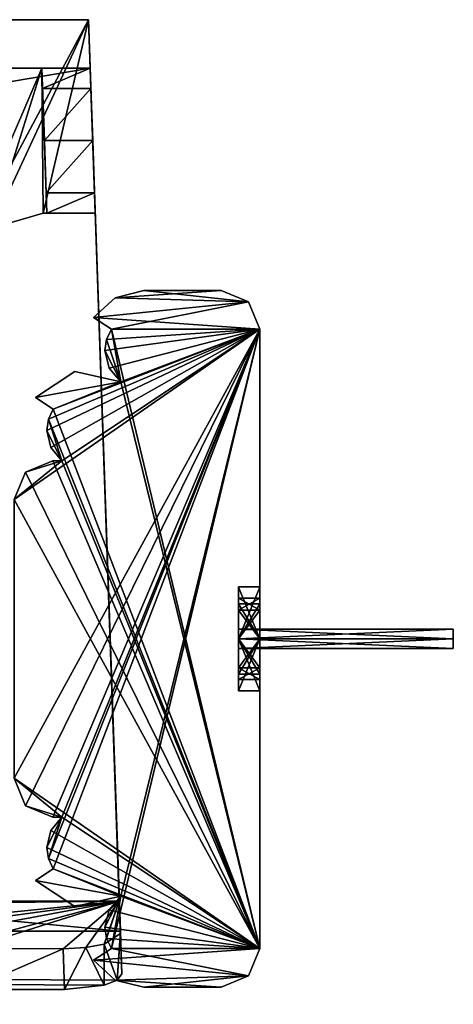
# Model space of a CAD drawing. Header units: millimetres. Extents: x -269 to 269, y -16 to 416.
# Tile 171 of 171: x 247 to 269, y 363 to 414. Entities that reach past the tile are written whole.
import ezdxf

# ---------------------------------------------------------------- set-up
doc = ezdxf.new("R2010")
doc.units = ezdxf.units.MM
doc.header["$LTSCALE"] = 65.185185
for name, color, linetype in [('1478', 7, 'CONTINUOUS'), ('1479', 7, 'CONTINUOUS'), ('1480', 7, 'CONTINUOUS'), ('1481', 7, 'CONTINUOUS'), ('1482', 7, 'CONTINUOUS'), ('1483', 7, 'CONTINUOUS'), ('1484', 7, 'CONTINUOUS'), ('1485', 7, 'CONTINUOUS'), ('1507', 7, 'CONTINUOUS'), ('1508', 7, 'CONTINUOUS'), ('1509', 7, 'CONTINUOUS'), ('1510', 7, 'CONTINUOUS'), ('1511', 7, 'CONTINUOUS'), ('1512', 7, 'CONTINUOUS'), ('1513', 7, 'CONTINUOUS'), ('1514', 7, 'CONTINUOUS'), ('1515', 7, 'CONTINUOUS'), ('1516', 7, 'CONTINUOUS'), ('1517', 7, 'CONTINUOUS'), ('1518', 7, 'CONTINUOUS'), ('1519', 7, 'CONTINUOUS'), ('1520', 7, 'CONTINUOUS'), ('1521', 7, 'CONTINUOUS'), ('1522', 7, 'CONTINUOUS'), ('1523', 7, 'CONTINUOUS'), ('1524', 7, 'CONTINUOUS'), ('1525', 7, 'CONTINUOUS'), ('1526', 7, 'CONTINUOUS'), ('1527', 7, 'CONTINUOUS'), ('1528', 7, 'CONTINUOUS'), ('1529', 7, 'CONTINUOUS'), ('1530', 7, 'CONTINUOUS'), ('1531', 7, 'CONTINUOUS'), ('1532', 7, 'CONTINUOUS'), ('1533', 7, 'CONTINUOUS'), ('1534', 7, 'CONTINUOUS'), ('1535', 7, 'CONTINUOUS'), ('1536', 7, 'CONTINUOUS'), ('1537', 7, 'CONTINUOUS'), ('1538', 7, 'CONTINUOUS'), ('1539', 7, 'CONTINUOUS'), ('1540', 7, 'CONTINUOUS'), ('1541', 7, 'CONTINUOUS'), ('808', 7, 'CONTINUOUS'), ('809', 7, 'CONTINUOUS'), ('810', 7, 'CONTINUOUS'), ('865', 7, 'CONTINUOUS'), ('867', 7, 'CONTINUOUS'), ('898', 7, 'CONTINUOUS'), ('900', 7, 'CONTINUOUS'), ('901', 7, 'CONTINUOUS'), ('970', 7, 'CONTINUOUS'), ('971', 7, 'CONTINUOUS'), ('972', 7, 'CONTINUOUS'), ('973', 7, 'CONTINUOUS'), ('974', 7, 'CONTINUOUS'), ('975', 7, 'CONTINUOUS'), ('976', 7, 'CONTINUOUS'), ('977', 7, 'CONTINUOUS')]:
    doc.layers.add(name, color=color, linetype=linetype)

msp = doc.modelspace()

# ---------------------------------------------------------------- linework, layer by layer
at = {"layer": '1478', "linetype": 'Continuous'}
for points in [[(253, 400, -17), (251.53, 399.629, -17), (257, 400, -17), (253, 400, -17)], [(257, 400, -17), (251.53, 399.629, -17), (258.414, 399.414, -17), (257, 400, -17)], [(251.53, 399.629, -17), (250.411, 398.605, -17), (258.414, 399.414, -17), (251.53, 399.629, -17)], [(250.411, 398.605, -17), (251.33, 398, -17), (258.414, 399.414, -17), (250.411, 398.605, -17)], [(258.414, 399.414, -17), (251.33, 398, -17), (259, 398, -17), (258.414, 399.414, -17)], [(246.3, 374.8, -17), (246.886, 373.386, -17), (259, 398, -17), (246.3, 374.8, -17)], [(246.3, 389.2, -17), (246.3, 374.8, -17), (259, 398, -17), (246.3, 389.2, -17)], [(248.768, 391.2, -17), (246.3, 389.2, -17), (259, 398, -17), (248.768, 391.2, -17)], [(246.886, 373.386, -17), (248.3, 372.8, -17), (259, 398, -17), (246.886, 373.386, -17)], [(248, 392.776, -17), (248.202, 391.901, -17), (259, 398, -17), (248, 392.776, -17)], [(248.084, 393.35, -17), (248, 392.776, -17), (259, 398, -17), (248.084, 393.35, -17)], [(248.084, 370.652, -17), (248.329, 370.124, -17), (259, 398, -17), (248.084, 370.652, -17)], [(248.768, 372.8, -17), (248.084, 370.652, -17), (259, 398, -17), (248.768, 372.8, -17)], [(248.33, 393.876, -17), (248.084, 393.35, -17), (259, 398, -17), (248.33, 393.876, -17)], [(248.202, 391.901, -17), (248.768, 391.2, -17), (259, 398, -17), (248.202, 391.901, -17)], [(248.3, 372.8, -17), (248.768, 372.8, -17), (259, 398, -17), (248.3, 372.8, -17)], [(248.329, 370.124, -17), (251.824, 368.717, -17), (259, 398, -17), (248.329, 370.124, -17)], [(251.824, 395.283, -17), (248.33, 393.876, -17), (259, 398, -17), (251.824, 395.283, -17)], [(251, 396.9, -17), (251.218, 395.993, -17), (259, 398, -17), (251, 396.9, -17)], [(251.084, 397.474, -17), (251, 396.9, -17), (259, 398, -17), (251.084, 397.474, -17)], [(251.33, 398, -17), (251.084, 397.474, -17), (259, 398, -17), (251.33, 398, -17)], [(251.218, 395.993, -17), (251.824, 395.283, -17), (259, 398, -17), (251.218, 395.993, -17)], [(251.824, 368.717, -17), (251.33, 366, -17), (259, 398, -17), (251.824, 368.717, -17)], [(259, 398, -17), (251.33, 366, -17), (259, 366, -17), (259, 398, -17)], [(249.446, 395.826, -17), (247.411, 394.481, -17), (251.824, 395.283, -17), (249.446, 395.826, -17)], [(247.411, 394.481, -17), (248.33, 393.876, -17), (251.824, 395.283, -17), (247.411, 394.481, -17)], [(246.886, 390.614, -17), (246.3, 389.2, -17), (248.768, 391.2, -17), (246.886, 390.614, -17)], [(248.3, 391.2, -17), (246.886, 390.614, -17), (248.768, 391.2, -17), (248.3, 391.2, -17)], [(248, 371.224, -17), (248.084, 370.652, -17), (248.768, 372.8, -17), (248, 371.224, -17)], [(248.202, 372.101, -17), (248, 371.224, -17), (248.768, 372.8, -17), (248.202, 372.101, -17)], [(247.411, 369.519, -17), (251.824, 368.717, -17), (248.329, 370.124, -17), (247.411, 369.519, -17)], [(249.446, 368.174, -17), (251.824, 368.717, -17), (247.411, 369.519, -17), (249.446, 368.174, -17)], [(251, 367.1, -17), (251.084, 366.526, -17), (251.824, 368.717, -17), (251, 367.1, -17)], [(251.218, 368.007, -17), (251, 367.1, -17), (251.824, 368.717, -17), (251.218, 368.007, -17)], [(251.084, 366.526, -17), (251.33, 366, -17), (251.824, 368.717, -17), (251.084, 366.526, -17)], [(251.33, 366, -17), (250.411, 365.395, -17), (259, 366, -17), (251.33, 366, -17)], [(259, 366, -17), (250.411, 365.395, -17), (258.414, 364.586, -17), (259, 366, -17)], [(258.414, 364.586, -17), (250.411, 365.395, -17), (251.53, 364.371, -17), (258.414, 364.586, -17)], [(253, 364, -17), (258.414, 364.586, -17), (251.53, 364.371, -17), (253, 364, -17)], [(257, 364, -17), (258.414, 364.586, -17), (253, 364, -17), (257, 364, -17)]]:
    msp.add_3dface(points, dxfattribs=at)
at = {"layer": '1479', "linetype": 'Continuous'}
for points in [[(250.411, 365.395, -17), (251.33, 366, -17), (251.33, 366, -317), (250.411, 365.395, -17)], [(250.411, 365.395, -317), (250.411, 365.395, -17), (251.33, 366, -317), (250.411, 365.395, -317)]]:
    msp.add_3dface(points, dxfattribs=at)
at = {"layer": '1480', "linetype": 'Continuous'}
for points in [[(251.218, 368.007, -17), (251.824, 368.717, -17), (251.218, 368.007, -317), (251.218, 368.007, -17)], [(251.218, 368.007, -317), (251.824, 368.717, -17), (251.824, 368.717, -317), (251.218, 368.007, -317)], [(251, 367.1, -17), (251.218, 368.007, -17), (251, 367.1, -317), (251, 367.1, -17)], [(251, 367.1, -317), (251.218, 368.007, -17), (251.218, 368.007, -317), (251, 367.1, -317)], [(251.084, 366.526, -17), (251, 367.1, -17), (251.084, 366.526, -317), (251.084, 366.526, -17)], [(251.084, 366.526, -317), (251, 367.1, -17), (251, 367.1, -317), (251.084, 366.526, -317)], [(251.33, 366, -17), (251.084, 366.526, -17), (251.33, 366, -317), (251.33, 366, -17)], [(251.33, 366, -317), (251.084, 366.526, -17), (251.084, 366.526, -317), (251.33, 366, -317)]]:
    msp.add_3dface(points, dxfattribs=at)
at = {"layer": '1481', "linetype": 'Continuous'}
for points in [[(249.446, 368.174, -17), (247.411, 369.519, -17), (249.446, 368.174, -317), (249.446, 368.174, -17)], [(247.411, 369.519, -17), (247.411, 369.519, -317), (249.446, 368.174, -317), (247.411, 369.519, -17)], [(251.824, 368.717, -17), (249.446, 368.174, -17), (251.824, 368.717, -317), (251.824, 368.717, -17)], [(251.824, 368.717, -317), (249.446, 368.174, -17), (249.446, 368.174, -317), (251.824, 368.717, -317)]]:
    msp.add_3dface(points, dxfattribs=at)
at = {"layer": '1482', "linetype": 'Continuous'}
for points in [[(247.411, 369.519, -17), (248.329, 370.124, -17), (248.33, 370.124, -317), (247.411, 369.519, -17)], [(247.411, 369.519, -317), (247.411, 369.519, -17), (248.33, 370.124, -317), (247.411, 369.519, -317)]]:
    msp.add_3dface(points, dxfattribs=at)
at = {"layer": '1483', "linetype": 'Continuous'}
for points in [[(248.202, 372.101, -17), (248.768, 372.8, -17), (248.202, 372.101, -317), (248.202, 372.101, -17)], [(248.768, 372.8, -17), (248.768, 372.8, -317), (248.202, 372.101, -317), (248.768, 372.8, -17)], [(248, 371.224, -17), (248.202, 372.101, -17), (248, 371.224, -317), (248, 371.224, -17)], [(248, 371.224, -317), (248.202, 372.101, -17), (248.202, 372.101, -317), (248, 371.224, -317)], [(248.084, 370.652, -17), (248, 371.224, -17), (248.084, 370.652, -317), (248.084, 370.652, -17)], [(248.084, 370.652, -317), (248, 371.224, -17), (248, 371.224, -317), (248.084, 370.652, -317)], [(248.329, 370.124, -17), (248.084, 370.652, -17), (248.33, 370.124, -317), (248.329, 370.124, -17)], [(248.33, 370.124, -317), (248.084, 370.652, -17), (248.084, 370.652, -317), (248.33, 370.124, -317)]]:
    msp.add_3dface(points, dxfattribs=at)
at = {"layer": '1484', "linetype": 'Continuous'}
for points in [[(248.768, 372.8, -17), (248.3, 372.8, -17), (248.3, 372.8, -317), (248.768, 372.8, -17)], [(248.768, 372.8, -317), (248.768, 372.8, -17), (248.3, 372.8, -317), (248.768, 372.8, -317)]]:
    msp.add_3dface(points, dxfattribs=at)
at = {"layer": '1485', "linetype": 'Continuous'}
for points in [[(246.886, 373.386, -17), (246.3, 374.8, -17), (246.886, 373.386, -317), (246.886, 373.386, -17)], [(246.3, 374.8, -17), (246.3, 374.8, -317), (246.886, 373.386, -317), (246.3, 374.8, -17)], [(248.3, 372.8, -17), (246.886, 373.386, -17), (248.3, 372.8, -317), (248.3, 372.8, -17)], [(248.3, 372.8, -317), (246.886, 373.386, -17), (246.886, 373.386, -317), (248.3, 372.8, -317)]]:
    msp.add_3dface(points, dxfattribs=at)
at = {"layer": '1507', "linetype": 'Continuous'}
for points in [[(253, 400, -317), (258.414, 399.414, -317), (251.53, 399.629, -317), (253, 400, -317)], [(257, 400, -317), (258.414, 399.414, -317), (253, 400, -317), (257, 400, -317)], [(251.53, 399.629, -317), (258.414, 399.414, -317), (250.411, 398.605, -317), (251.53, 399.629, -317)], [(258.414, 399.414, -317), (259, 398, -317), (250.411, 398.605, -317), (258.414, 399.414, -317)], [(250.411, 398.605, -317), (259, 398, -317), (251.33, 398, -317), (250.411, 398.605, -317)], [(251.084, 397.474, -317), (251.33, 398, -317), (251.824, 395.283, -317), (251.084, 397.474, -317)], [(259, 398, -317), (259, 366, -317), (251.33, 398, -317), (259, 398, -317)], [(251.33, 398, -317), (259, 366, -317), (251.824, 395.283, -317), (251.33, 398, -317)], [(251, 396.9, -317), (251.084, 397.474, -317), (251.824, 395.283, -317), (251, 396.9, -317)], [(251.218, 395.993, -317), (251, 396.9, -317), (251.824, 395.283, -317), (251.218, 395.993, -317)], [(249.446, 395.826, -317), (251.824, 395.283, -317), (247.411, 394.481, -317), (249.446, 395.826, -317)], [(247.411, 394.481, -317), (251.824, 395.283, -317), (248.33, 393.876, -317), (247.411, 394.481, -317)], [(251.824, 395.283, -317), (259, 366, -317), (248.33, 393.876, -317), (251.824, 395.283, -317)], [(248.33, 393.876, -317), (259, 366, -317), (248.084, 393.35, -317), (248.33, 393.876, -317)], [(248, 392.776, -317), (248.084, 393.35, -317), (248.768, 391.2, -317), (248, 392.776, -317)], [(248.084, 393.35, -317), (259, 366, -317), (248.768, 391.2, -317), (248.084, 393.35, -317)], [(248.202, 391.901, -317), (248, 392.776, -317), (248.768, 391.2, -317), (248.202, 391.901, -317)], [(248.3, 391.2, -317), (259, 366, -317), (246.886, 390.614, -317), (248.3, 391.2, -317)], [(248.768, 391.2, -317), (259, 366, -317), (248.3, 391.2, -317), (248.768, 391.2, -317)], [(259, 366, -317), (246.3, 389.2, -317), (246.886, 390.614, -317), (259, 366, -317)], [(246.3, 374.8, -317), (246.3, 389.2, -317), (259, 366, -317), (246.3, 374.8, -317)], [(246.3, 374.8, -317), (248.768, 372.8, -317), (246.886, 373.386, -317), (246.3, 374.8, -317)], [(248.768, 372.8, -317), (246.3, 374.8, -317), (259, 366, -317), (248.768, 372.8, -317)], [(248.768, 372.8, -317), (248.3, 372.8, -317), (246.886, 373.386, -317), (248.768, 372.8, -317)], [(248.202, 372.101, -317), (248.768, 372.8, -317), (259, 366, -317), (248.202, 372.101, -317)], [(248, 371.224, -317), (248.202, 372.101, -317), (259, 366, -317), (248, 371.224, -317)], [(248.084, 370.652, -317), (248, 371.224, -317), (259, 366, -317), (248.084, 370.652, -317)], [(248.33, 370.124, -317), (248.084, 370.652, -317), (259, 366, -317), (248.33, 370.124, -317)], [(251.824, 368.717, -317), (247.411, 369.519, -317), (248.33, 370.124, -317), (251.824, 368.717, -317)], [(251.824, 368.717, -317), (248.33, 370.124, -317), (259, 366, -317), (251.824, 368.717, -317)], [(247.411, 369.519, -317), (251.824, 368.717, -317), (249.446, 368.174, -317), (247.411, 369.519, -317)], [(251.218, 368.007, -317), (251.824, 368.717, -317), (259, 366, -317), (251.218, 368.007, -317)], [(251, 367.1, -317), (251.218, 368.007, -317), (259, 366, -317), (251, 367.1, -317)], [(251.084, 366.526, -317), (251, 367.1, -317), (259, 366, -317), (251.084, 366.526, -317)], [(251.33, 366, -317), (251.084, 366.526, -317), (259, 366, -317), (251.33, 366, -317)], [(250.411, 365.395, -317), (251.33, 366, -317), (258.414, 364.586, -317), (250.411, 365.395, -317)], [(251.33, 366, -317), (259, 366, -317), (258.414, 364.586, -317), (251.33, 366, -317)], [(251.53, 364.371, -317), (250.411, 365.395, -317), (258.414, 364.586, -317), (251.53, 364.371, -317)], [(257, 364, -317), (251.53, 364.371, -317), (258.414, 364.586, -317), (257, 364, -317)], [(253, 364, -317), (251.53, 364.371, -317), (257, 364, -317), (253, 364, -317)]]:
    msp.add_3dface(points, dxfattribs=at)
at = {"layer": '1508', "linetype": 'Continuous'}
for points in [[(259, 398, -17), (259, 366, -17), (259, 380.18, -40.953), (259, 398, -17)], [(259, 398, -317), (259, 398, -17), (259, 384.1, -254), (259, 398, -317)], [(259, 398, -17), (259, 382, -221.9), (259, 384.686, -223.452), (259, 398, -17)], [(259, 382, -221.9), (259, 398, -17), (259, 384.685, -70.55), (259, 382, -221.9)], [(259, 384.685, -226.55), (259, 398, -17), (259, 384.686, -223.452), (259, 384.685, -226.55)], [(259, 398, -17), (259, 384.685, -226.55), (259, 383.485, -248.515), (259, 398, -17)], [(259, 382, -39.9), (259, 398, -17), (259, 380.18, -40.953), (259, 382, -39.9)], [(259, 398, -17), (259, 382, -39.9), (259, 383.818, -40.949), (259, 398, -17)], [(259, 383.82, -43.047), (259, 398, -17), (259, 383.818, -40.949), (259, 383.82, -43.047)], [(259, 398, -17), (259, 383.82, -43.047), (259, 382, -65.9), (259, 398, -17)], [(259, 398, -17), (259, 382, -65.9), (259, 384.686, -67.452), (259, 398, -17)], [(259, 384.685, -70.55), (259, 398, -17), (259, 384.686, -67.452), (259, 384.685, -70.55)], [(259, 384.1, -254), (259, 398, -17), (259, 384.1, -250), (259, 384.1, -254)], [(259, 384.1, -250), (259, 398, -17), (259, 383.485, -248.515), (259, 384.1, -250)], [(259, 366, -317), (259, 398, -317), (259, 384.1, -254), (259, 366, -317)], [(259, 382, -72.1), (259, 382, -221.9), (259, 384.685, -70.55), (259, 382, -72.1)], [(259, 384.685, -226.55), (259, 382, -228.1), (259, 382, -247.9), (259, 384.685, -226.55)], [(259, 383.485, -248.515), (259, 384.685, -226.55), (259, 382, -247.9), (259, 383.485, -248.515)], [(259, 383.485, -255.485), (259, 366, -317), (259, 384.1, -254), (259, 383.485, -255.485)], [(259, 383.82, -43.047), (259, 382, -44.1), (259, 382, -65.9), (259, 383.82, -43.047)], [(259, 382, -256.1), (259, 366, -317), (259, 383.485, -255.485), (259, 382, -256.1)], [(259, 366, -317), (259, 379.315, -223.45), (259, 382, -72.1), (259, 366, -317)], [(259, 379.314, -226.548), (259, 366, -317), (259, 382, -228.1), (259, 379.314, -226.548)], [(259, 382, -228.1), (259, 366, -317), (259, 379.9, -250), (259, 382, -228.1)], [(259, 379.314, -70.548), (259, 366, -317), (259, 382, -72.1), (259, 379.314, -70.548)], [(259, 380.515, -255.485), (259, 366, -317), (259, 382, -256.1), (259, 380.515, -255.485)], [(259, 379.315, -223.45), (259, 382, -221.9), (259, 382, -72.1), (259, 379.315, -223.45)], [(259, 382, -247.9), (259, 382, -228.1), (259, 380.515, -248.515), (259, 382, -247.9)], [(259, 380.515, -248.515), (259, 382, -228.1), (259, 379.9, -250), (259, 380.515, -248.515)], [(259, 382, -44.1), (259, 380.182, -43.051), (259, 379.315, -67.45), (259, 382, -44.1)], [(259, 382, -65.9), (259, 382, -44.1), (259, 379.315, -67.45), (259, 382, -65.9)], [(259, 379.9, -254), (259, 366, -317), (259, 380.515, -255.485), (259, 379.9, -254)], [(259, 380.18, -40.953), (259, 366, -317), (259, 380.182, -43.051), (259, 380.18, -40.953)], [(259, 380.182, -43.051), (259, 366, -317), (259, 379.315, -67.45), (259, 380.182, -43.051)], [(259, 366, -17), (259, 366, -317), (259, 380.18, -40.953), (259, 366, -17)], [(259, 366, -317), (259, 379.9, -254), (259, 379.9, -250), (259, 366, -317)], [(259, 379.315, -223.45), (259, 366, -317), (259, 379.314, -226.548), (259, 379.315, -223.45)], [(259, 379.315, -67.45), (259, 366, -317), (259, 379.314, -70.548), (259, 379.315, -67.45)]]:
    msp.add_3dface(points, dxfattribs=at)
at = {"layer": '1509', "linetype": 'Continuous'}
for points in [[(259, 366, -17), (258.414, 364.586, -17), (259, 366, -317), (259, 366, -17)], [(259, 366, -317), (258.414, 364.586, -17), (258.414, 364.586, -317), (259, 366, -317)], [(258.414, 364.586, -17), (257, 364, -17), (258.414, 364.586, -317), (258.414, 364.586, -17)], [(257, 364, -17), (257, 364, -317), (258.414, 364.586, -317), (257, 364, -17)]]:
    msp.add_3dface(points, dxfattribs=at)
at = {"layer": '1510', "linetype": 'Continuous'}
for points in [[(257, 364, -17), (253, 364, -17), (253, 364, -317), (257, 364, -17)], [(257, 364, -17), (253, 364, -317), (257, 364, -317), (257, 364, -17)]]:
    msp.add_3dface(points, dxfattribs=at)
at = {"layer": '1511', "linetype": 'Continuous'}
for points in [[(251.53, 364.371, -17), (250.411, 365.395, -17), (251.53, 364.371, -317), (251.53, 364.371, -17)], [(250.411, 365.395, -17), (250.411, 365.395, -317), (251.53, 364.371, -317), (250.411, 365.395, -17)], [(253, 364, -17), (251.53, 364.371, -17), (253, 364, -317), (253, 364, -17)], [(251.53, 364.371, -17), (251.53, 364.371, -317), (253, 364, -317), (251.53, 364.371, -17)]]:
    msp.add_3dface(points, dxfattribs=at)
at = {"layer": '1512', "linetype": 'Continuous'}
for points in [[(257, 400, -17), (258.414, 399.414, -17), (257, 400, -317), (257, 400, -17)], [(258.414, 399.414, -17), (258.414, 399.414, -317), (257, 400, -317), (258.414, 399.414, -17)], [(258.414, 399.414, -17), (259, 398, -17), (258.414, 399.414, -317), (258.414, 399.414, -17)], [(259, 398, -17), (259, 398, -317), (258.414, 399.414, -317), (259, 398, -17)]]:
    msp.add_3dface(points, dxfattribs=at)
at = {"layer": '1513', "linetype": 'Continuous'}
for points in [[(253, 400, -17), (257, 400, -17), (257, 400, -317), (253, 400, -17)], [(253, 400, -17), (257, 400, -317), (253, 400, -317), (253, 400, -17)]]:
    msp.add_3dface(points, dxfattribs=at)
at = {"layer": '1514', "linetype": 'Continuous'}
for points in [[(251.53, 399.629, -17), (253, 400, -17), (251.53, 399.629, -317), (251.53, 399.629, -17)], [(253, 400, -17), (253, 400, -317), (251.53, 399.629, -317), (253, 400, -17)], [(250.411, 398.605, -17), (251.53, 399.629, -17), (250.411, 398.605, -317), (250.411, 398.605, -17)], [(251.53, 399.629, -17), (251.53, 399.629, -317), (250.411, 398.605, -317), (251.53, 399.629, -17)]]:
    msp.add_3dface(points, dxfattribs=at)
at = {"layer": '1515', "linetype": 'Continuous'}
for points in [[(251.33, 398, -17), (250.411, 398.605, -17), (250.411, 398.605, -317), (251.33, 398, -17)], [(251.33, 398, -17), (250.411, 398.605, -317), (251.33, 398, -317), (251.33, 398, -17)]]:
    msp.add_3dface(points, dxfattribs=at)
at = {"layer": '1516', "linetype": 'Continuous'}
for points in [[(251.084, 397.474, -17), (251.33, 398, -17), (251.084, 397.474, -317), (251.084, 397.474, -17)], [(251.33, 398, -17), (251.33, 398, -317), (251.084, 397.474, -317), (251.33, 398, -17)], [(251, 396.9, -17), (251.084, 397.474, -17), (251, 396.9, -317), (251, 396.9, -17)], [(251.084, 397.474, -17), (251.084, 397.474, -317), (251, 396.9, -317), (251.084, 397.474, -17)], [(251.218, 395.993, -17), (251, 396.9, -17), (251.218, 395.993, -317), (251.218, 395.993, -17)], [(251, 396.9, -17), (251, 396.9, -317), (251.218, 395.993, -317), (251, 396.9, -17)], [(251.824, 395.283, -17), (251.218, 395.993, -17), (251.824, 395.283, -317), (251.824, 395.283, -17)], [(251.218, 395.993, -17), (251.218, 395.993, -317), (251.824, 395.283, -317), (251.218, 395.993, -17)]]:
    msp.add_3dface(points, dxfattribs=at)
at = {"layer": '1517', "linetype": 'Continuous'}
for points in [[(247.411, 394.481, -17), (249.446, 395.826, -17), (247.411, 394.481, -317), (247.411, 394.481, -17)], [(249.446, 395.826, -17), (249.446, 395.826, -317), (247.411, 394.481, -317), (249.446, 395.826, -17)], [(249.446, 395.826, -17), (251.824, 395.283, -17), (249.446, 395.826, -317), (249.446, 395.826, -17)], [(251.824, 395.283, -17), (251.824, 395.283, -317), (249.446, 395.826, -317), (251.824, 395.283, -17)]]:
    msp.add_3dface(points, dxfattribs=at)
at = {"layer": '1518', "linetype": 'Continuous'}
for points in [[(248.33, 393.876, -17), (247.411, 394.481, -17), (247.411, 394.481, -317), (248.33, 393.876, -17)], [(248.33, 393.876, -17), (247.411, 394.481, -317), (248.33, 393.876, -317), (248.33, 393.876, -17)]]:
    msp.add_3dface(points, dxfattribs=at)
at = {"layer": '1519', "linetype": 'Continuous'}
for points in [[(248.084, 393.35, -17), (248.33, 393.876, -17), (248.084, 393.35, -317), (248.084, 393.35, -17)], [(248.33, 393.876, -17), (248.33, 393.876, -317), (248.084, 393.35, -317), (248.33, 393.876, -17)], [(248, 392.776, -17), (248.084, 393.35, -17), (248, 392.776, -317), (248, 392.776, -17)], [(248.084, 393.35, -17), (248.084, 393.35, -317), (248, 392.776, -317), (248.084, 393.35, -17)], [(248.202, 391.901, -17), (248, 392.776, -17), (248.202, 391.901, -317), (248.202, 391.901, -17)], [(248, 392.776, -17), (248, 392.776, -317), (248.202, 391.901, -317), (248, 392.776, -17)], [(248.768, 391.2, -17), (248.202, 391.901, -17), (248.768, 391.2, -317), (248.768, 391.2, -17)], [(248.202, 391.901, -17), (248.202, 391.901, -317), (248.768, 391.2, -317), (248.202, 391.901, -17)]]:
    msp.add_3dface(points, dxfattribs=at)
at = {"layer": '1520', "linetype": 'Continuous'}
for points in [[(248.3, 391.2, -17), (248.768, 391.2, -17), (248.768, 391.2, -317), (248.3, 391.2, -17)], [(248.3, 391.2, -17), (248.768, 391.2, -317), (248.3, 391.2, -317), (248.3, 391.2, -17)]]:
    msp.add_3dface(points, dxfattribs=at)
at = {"layer": '1521', "linetype": 'Continuous'}
for points in [[(246.886, 390.614, -17), (248.3, 391.2, -17), (246.886, 390.614, -317), (246.886, 390.614, -17)], [(248.3, 391.2, -17), (248.3, 391.2, -317), (246.886, 390.614, -317), (248.3, 391.2, -17)], [(246.3, 389.2, -17), (246.886, 390.614, -17), (246.3, 389.2, -317), (246.3, 389.2, -17)], [(246.3, 389.2, -317), (246.886, 390.614, -17), (246.886, 390.614, -317), (246.3, 389.2, -317)]]:
    msp.add_3dface(points, dxfattribs=at)
at = {"layer": '1522', "linetype": 'Continuous'}
for points in [[(259, 382, -221.9), (259, 379.315, -223.45), (257.9, 382, -221.9), (259, 382, -221.9)], [(257.9, 382, -221.9), (259, 379.315, -223.45), (257.9, 379.314, -223.452), (257.9, 382, -221.9)], [(259, 379.314, -226.548), (259, 382, -228.1), (257.9, 379.315, -226.55), (259, 379.314, -226.548)], [(259, 382, -228.1), (257.9, 382, -228.1), (257.9, 379.315, -226.55), (259, 382, -228.1)], [(259, 379.315, -223.45), (259, 379.314, -226.548), (257.9, 379.314, -223.452), (259, 379.315, -223.45)], [(257.9, 379.314, -223.452), (259, 379.314, -226.548), (257.9, 379.315, -226.55), (257.9, 379.314, -223.452)]]:
    msp.add_3dface(points, dxfattribs=at)
at = {"layer": '1523', "linetype": 'Continuous'}
for points in [[(257.9, 379.315, -226.55), (257.9, 382, -228.1), (257.9, 384.686, -226.548), (257.9, 379.315, -226.55)], [(257.9, 379.314, -223.452), (257.9, 379.315, -226.55), (257.9, 384.686, -226.548), (257.9, 379.314, -223.452)], [(257.9, 384.685, -223.45), (257.9, 379.314, -223.452), (257.9, 384.686, -226.548), (257.9, 384.685, -223.45)], [(257.9, 382, -221.9), (257.9, 379.314, -223.452), (257.9, 384.685, -223.45), (257.9, 382, -221.9)]]:
    msp.add_3dface(points, dxfattribs=at)
at = {"layer": '1524', "linetype": 'Continuous'}
for points in [[(257.9, 382, -39.9), (257.9, 380.182, -40.949), (257.9, 383.82, -40.953), (257.9, 382, -39.9)], [(257.9, 383.82, -40.953), (257.9, 380.182, -40.949), (257.9, 382, -41.5), (257.9, 383.82, -40.953)], [(257.9, 383.818, -43.051), (257.9, 383.82, -40.953), (257.9, 382, -42.5), (257.9, 383.818, -43.051)], [(257.9, 382, -42.5), (257.9, 383.82, -40.953), (257.9, 382.5, -42.001), (257.9, 382, -42.5)], [(257.9, 382.5, -42.001), (257.9, 383.82, -40.953), (257.9, 382, -41.5), (257.9, 382.5, -42.001)], [(257.9, 380.18, -43.047), (257.9, 382, -44.1), (257.9, 383.818, -43.051), (257.9, 380.18, -43.047)], [(257.9, 380.18, -43.047), (257.9, 383.818, -43.051), (257.9, 382, -42.5), (257.9, 380.18, -43.047)], [(257.9, 380.182, -40.949), (257.9, 380.18, -43.047), (257.9, 382, -41.5), (257.9, 380.182, -40.949)], [(257.9, 380.18, -43.047), (257.9, 382, -42.5), (257.9, 381.5, -41.999), (257.9, 380.18, -43.047)], [(257.9, 382, -41.5), (257.9, 380.18, -43.047), (257.9, 381.5, -41.999), (257.9, 382, -41.5)]]:
    msp.add_3dface(points, dxfattribs=at)
at = {"layer": '1525', "linetype": 'Continuous'}
for points in [[(257.9, 379.315, -70.55), (257.9, 382, -72.1), (257.9, 384.686, -70.548), (257.9, 379.315, -70.55)], [(257.9, 379.314, -67.452), (257.9, 379.315, -70.55), (257.9, 384.686, -70.548), (257.9, 379.314, -67.452)], [(257.9, 384.685, -67.45), (257.9, 379.314, -67.452), (257.9, 384.686, -70.548), (257.9, 384.685, -67.45)], [(257.9, 382, -65.9), (257.9, 379.314, -67.452), (257.9, 384.685, -67.45), (257.9, 382, -65.9)]]:
    msp.add_3dface(points, dxfattribs=at)
at = {"layer": '1526', "linetype": 'Continuous'}
for points in [[(257.9, 383.485, -255.485), (257.9, 384.1, -254), (257.9, 380.515, -255.485), (257.9, 383.485, -255.485)], [(257.9, 380.515, -255.485), (257.9, 384.1, -254), (257.9, 379.9, -254), (257.9, 380.515, -255.485)], [(257.9, 379.9, -254), (257.9, 384.1, -254), (257.9, 382, -253.5), (257.9, 379.9, -254)], [(257.9, 384.1, -254), (257.9, 384.1, -250), (257.9, 382.5, -253.001), (257.9, 384.1, -254)], [(257.9, 382, -253.5), (257.9, 384.1, -254), (257.9, 382.5, -253.001), (257.9, 382, -253.5)], [(257.9, 379.9, -250), (257.9, 379.9, -254), (257.9, 384.1, -250), (257.9, 379.9, -250)], [(257.9, 384.1, -250), (257.9, 379.9, -254), (257.9, 382, -252.5), (257.9, 384.1, -250)], [(257.9, 383.485, -248.515), (257.9, 379.9, -250), (257.9, 384.1, -250), (257.9, 383.485, -248.515)], [(257.9, 382.5, -253.001), (257.9, 384.1, -250), (257.9, 382, -252.5), (257.9, 382.5, -253.001)], [(257.9, 382, -256.1), (257.9, 383.485, -255.485), (257.9, 380.515, -255.485), (257.9, 382, -256.1)], [(257.9, 380.515, -248.515), (257.9, 379.9, -250), (257.9, 383.485, -248.515), (257.9, 380.515, -248.515)], [(257.9, 382, -247.9), (257.9, 380.515, -248.515), (257.9, 383.485, -248.515), (257.9, 382, -247.9)], [(257.9, 379.9, -254), (257.9, 382, -253.5), (257.9, 381.5, -252.999), (257.9, 379.9, -254)], [(257.9, 382, -252.5), (257.9, 379.9, -254), (257.9, 381.5, -252.999), (257.9, 382, -252.5)]]:
    msp.add_3dface(points, dxfattribs=at)
at = {"layer": '1527', "linetype": 'Continuous'}
for points in [[(259, 384.686, -223.452), (259, 382, -221.9), (257.9, 384.685, -223.45), (259, 384.686, -223.452)], [(259, 384.685, -226.55), (259, 384.686, -223.452), (257.9, 384.686, -226.548), (259, 384.685, -226.55)], [(257.9, 382, -228.1), (259, 384.685, -226.55), (257.9, 384.686, -226.548), (257.9, 382, -228.1)], [(259, 384.686, -223.452), (257.9, 384.685, -223.45), (257.9, 384.686, -226.548), (259, 384.686, -223.452)], [(259, 382, -221.9), (257.9, 382, -221.9), (257.9, 384.685, -223.45), (259, 382, -221.9)], [(259, 382, -228.1), (259, 384.685, -226.55), (257.9, 382, -228.1), (259, 382, -228.1)]]:
    msp.add_3dface(points, dxfattribs=at)
at = {"layer": '1528', "linetype": 'Continuous'}
for points in [[(259, 382, -39.9), (259, 380.18, -40.953), (257.9, 382, -39.9), (259, 382, -39.9)], [(259, 380.18, -40.953), (257.9, 380.182, -40.949), (257.9, 382, -39.9), (259, 380.18, -40.953)], [(259, 380.182, -43.051), (259, 382, -44.1), (257.9, 380.18, -43.047), (259, 380.182, -43.051)], [(259, 382, -44.1), (257.9, 382, -44.1), (257.9, 380.18, -43.047), (259, 382, -44.1)], [(259, 380.18, -40.953), (259, 380.182, -43.051), (257.9, 380.18, -43.047), (259, 380.18, -40.953)], [(259, 380.18, -40.953), (257.9, 380.18, -43.047), (257.9, 380.182, -40.949), (259, 380.18, -40.953)]]:
    msp.add_3dface(points, dxfattribs=at)
at = {"layer": '1529', "linetype": 'Continuous'}
for points in [[(259, 383.818, -40.949), (259, 382, -39.9), (257.9, 383.82, -40.953), (259, 383.818, -40.949)], [(259, 382, -39.9), (257.9, 382, -39.9), (257.9, 383.82, -40.953), (259, 382, -39.9)], [(259, 382, -44.1), (259, 383.82, -43.047), (257.9, 382, -44.1), (259, 382, -44.1)], [(259, 383.82, -43.047), (259, 383.818, -40.949), (257.9, 383.82, -40.953), (259, 383.82, -43.047)], [(257.9, 382, -44.1), (259, 383.82, -43.047), (257.9, 383.818, -43.051), (257.9, 382, -44.1)], [(259, 383.82, -43.047), (257.9, 383.82, -40.953), (257.9, 383.818, -43.051), (259, 383.82, -43.047)]]:
    msp.add_3dface(points, dxfattribs=at)
at = {"layer": '1530', "linetype": 'Continuous'}
for points in [[(259, 382, -65.9), (259, 379.315, -67.45), (257.9, 382, -65.9), (259, 382, -65.9)], [(259, 379.315, -67.45), (257.9, 379.314, -67.452), (257.9, 382, -65.9), (259, 379.315, -67.45)], [(259, 379.314, -70.548), (259, 382, -72.1), (257.9, 379.315, -70.55), (259, 379.314, -70.548)], [(259, 382, -72.1), (257.9, 382, -72.1), (257.9, 379.315, -70.55), (259, 382, -72.1)], [(259, 379.315, -67.45), (259, 379.314, -70.548), (257.9, 379.314, -67.452), (259, 379.315, -67.45)], [(259, 379.314, -70.548), (257.9, 379.315, -70.55), (257.9, 379.314, -67.452), (259, 379.314, -70.548)]]:
    msp.add_3dface(points, dxfattribs=at)
at = {"layer": '1531', "linetype": 'Continuous'}
for points in [[(259, 384.686, -67.452), (259, 382, -65.9), (257.9, 384.685, -67.45), (259, 384.686, -67.452)], [(259, 384.685, -70.55), (259, 384.686, -67.452), (257.9, 384.686, -70.548), (259, 384.685, -70.55)], [(257.9, 382, -72.1), (259, 384.685, -70.55), (257.9, 384.686, -70.548), (257.9, 382, -72.1)], [(259, 384.686, -67.452), (257.9, 384.685, -67.45), (257.9, 384.686, -70.548), (259, 384.686, -67.452)], [(259, 382, -65.9), (257.9, 382, -65.9), (257.9, 384.685, -67.45), (259, 382, -65.9)], [(259, 382, -72.1), (259, 384.685, -70.55), (257.9, 382, -72.1), (259, 382, -72.1)]]:
    msp.add_3dface(points, dxfattribs=at)
at = {"layer": '1532', "linetype": 'Continuous'}
for points in [[(259, 383.485, -255.485), (259, 384.1, -254), (257.9, 383.485, -255.485), (259, 383.485, -255.485)], [(259, 384.1, -254), (257.9, 384.1, -254), (257.9, 383.485, -255.485), (259, 384.1, -254)], [(259, 382, -256.1), (259, 383.485, -255.485), (257.9, 382, -256.1), (259, 382, -256.1)], [(259, 383.485, -255.485), (257.9, 383.485, -255.485), (257.9, 382, -256.1), (259, 383.485, -255.485)], [(259, 380.515, -255.485), (259, 382, -256.1), (257.9, 380.515, -255.485), (259, 380.515, -255.485)], [(259, 382, -256.1), (257.9, 382, -256.1), (257.9, 380.515, -255.485), (259, 382, -256.1)], [(259, 379.9, -254), (259, 380.515, -255.485), (257.9, 379.9, -254), (259, 379.9, -254)], [(259, 380.515, -255.485), (257.9, 380.515, -255.485), (257.9, 379.9, -254), (259, 380.515, -255.485)]]:
    msp.add_3dface(points, dxfattribs=at)
at = {"layer": '1533', "linetype": 'Continuous'}
for points in [[(259, 384.1, -254), (259, 384.1, -250), (257.9, 384.1, -254), (259, 384.1, -254)], [(257.9, 384.1, -254), (259, 384.1, -250), (257.9, 384.1, -250), (257.9, 384.1, -254)]]:
    msp.add_3dface(points, dxfattribs=at)
at = {"layer": '1534', "linetype": 'Continuous'}
for points in [[(259, 384.1, -250), (259, 383.485, -248.515), (257.9, 384.1, -250), (259, 384.1, -250)], [(259, 383.485, -248.515), (257.9, 383.485, -248.515), (257.9, 384.1, -250), (259, 383.485, -248.515)], [(259, 383.485, -248.515), (259, 382, -247.9), (257.9, 383.485, -248.515), (259, 383.485, -248.515)], [(259, 382, -247.9), (257.9, 382, -247.9), (257.9, 383.485, -248.515), (259, 382, -247.9)], [(259, 382, -247.9), (259, 380.515, -248.515), (257.9, 382, -247.9), (259, 382, -247.9)], [(259, 380.515, -248.515), (257.9, 380.515, -248.515), (257.9, 382, -247.9), (259, 380.515, -248.515)], [(259, 380.515, -248.515), (259, 379.9, -250), (257.9, 380.515, -248.515), (259, 380.515, -248.515)], [(259, 379.9, -250), (257.9, 379.9, -250), (257.9, 380.515, -248.515), (259, 379.9, -250)]]:
    msp.add_3dface(points, dxfattribs=at)
at = {"layer": '1535', "linetype": 'Continuous'}
for points in [[(259, 379.9, -250), (259, 379.9, -254), (257.9, 379.9, -250), (259, 379.9, -250)], [(259, 379.9, -254), (257.9, 379.9, -254), (257.9, 379.9, -250), (259, 379.9, -254)]]:
    msp.add_3dface(points, dxfattribs=at)
at = {"layer": '1536', "linetype": 'Continuous'}
for points in [[(257.9, 382, -42.5), (257.9, 382.5, -42.001), (269, 382, -42.5), (257.9, 382, -42.5)], [(257.9, 382.5, -42.001), (257.9, 382, -41.5), (269, 382.5, -41.999), (257.9, 382.5, -42.001)], [(269, 382, -42.5), (257.9, 382.5, -42.001), (269, 382.5, -41.999), (269, 382, -42.5)], [(269, 382.5, -41.999), (257.9, 382, -41.5), (269, 382, -41.5), (269, 382.5, -41.999)]]:
    msp.add_3dface(points, dxfattribs=at)
at = {"layer": '1537', "linetype": 'Continuous'}
for points in [[(257.9, 381.5, -41.999), (257.9, 382, -42.5), (269, 381.5, -42.001), (257.9, 381.5, -41.999)], [(257.9, 382, -42.5), (269, 382, -42.5), (269, 381.5, -42.001), (257.9, 382, -42.5)], [(257.9, 382, -41.5), (257.9, 381.5, -41.999), (269, 382, -41.5), (257.9, 382, -41.5)], [(269, 382, -41.5), (257.9, 381.5, -41.999), (269, 381.5, -42.001), (269, 382, -41.5)]]:
    msp.add_3dface(points, dxfattribs=at)
at = {"layer": '1538', "linetype": 'Continuous'}
for points in [[(269, 382, -42.5), (269, 382.5, -41.999), (269, 381.5, -42.001), (269, 382, -42.5)], [(269, 382.5, -41.999), (269, 382, -41.5), (269, 381.5, -42.001), (269, 382.5, -41.999)]]:
    msp.add_3dface(points, dxfattribs=at)
at = {"layer": '1539', "linetype": 'Continuous'}
for points in [[(269, 382.5, -252.999), (269, 382, -252.5), (269, 381.5, -253.001), (269, 382.5, -252.999)], [(269, 382, -253.5), (269, 382.5, -252.999), (269, 381.5, -253.001), (269, 382, -253.5)]]:
    msp.add_3dface(points, dxfattribs=at)
at = {"layer": '1540', "linetype": 'Continuous'}
for points in [[(257.9, 382, -253.5), (257.9, 382.5, -253.001), (269, 382, -253.5), (257.9, 382, -253.5)], [(257.9, 382.5, -253.001), (257.9, 382, -252.5), (269, 382.5, -252.999), (257.9, 382.5, -253.001)], [(257.9, 382.5, -253.001), (269, 382.5, -252.999), (269, 382, -253.5), (257.9, 382.5, -253.001)], [(257.9, 382, -252.5), (269, 382, -252.5), (269, 382.5, -252.999), (257.9, 382, -252.5)]]:
    msp.add_3dface(points, dxfattribs=at)
at = {"layer": '1541', "linetype": 'Continuous'}
for points in [[(257.9, 381.5, -252.999), (257.9, 382, -253.5), (269, 381.5, -253.001), (257.9, 381.5, -252.999)], [(257.9, 382, -253.5), (269, 382, -253.5), (269, 381.5, -253.001), (257.9, 382, -253.5)], [(257.9, 382, -252.5), (257.9, 381.5, -252.999), (269, 382, -252.5), (257.9, 382, -252.5)], [(269, 382, -252.5), (257.9, 381.5, -252.999), (269, 381.5, -253.001), (269, 382, -252.5)]]:
    msp.add_3dface(points, dxfattribs=at)
at = {"layer": '808', "linetype": 'Continuous'}
for points in [[(251.794, 366.908, -2.706), (-251.794, 366.908, -2.706), (251.63, 364.37, -12.178), (251.794, 366.908, -2.706)], [(251.63, 364.37, -12.178), (-251.794, 366.908, -2.706), (250.963, 364.112, -13.141), (251.63, 364.37, -12.178)], [(250.963, 364.112, -13.141), (-251.794, 366.908, -2.706), (248.908, 363.889, -13.972), (250.963, 364.112, -13.141)], [(248.908, 363.889, -13.972), (-251.794, 366.908, -2.706), (243.99, 363.885, -13.99), (248.908, 363.889, -13.972)], [(251.871, 364.693, -10.973), (251.794, 366.908, -2.706), (251.63, 364.37, -12.178), (251.871, 364.693, -10.973)]]:
    msp.add_3dface(points, dxfattribs=at)
at = {"layer": '809', "linetype": 'Continuous'}
for points in [[(-251.794, 366.908, -2.706), (251.794, 366.908, -2.706), (-250.149, 414, -4.351), (-251.794, 366.908, -2.706)], [(251.794, 366.908, -2.706), (250.149, 414, -4.351), (-250.149, 414, -4.351), (251.794, 366.908, -2.706)]]:
    msp.add_3dface(points, dxfattribs=at)
at = {"layer": '810', "linetype": 'Continuous'}
for points in [[(-250.149, 414, -4.351), (250.149, 414, -4.351), (-216.158, 414, -19.149), (-250.149, 414, -4.351)], [(-216.158, 414, -19.149), (250.149, 414, -4.351), (216.158, 414, -19.149), (-216.158, 414, -19.149)], [(216.158, 414, -19.149), (250.149, 414, -4.351), (224.643, 414, -22.665), (216.158, 414, -19.149)], [(224.643, 414, -22.665), (250.149, 414, -4.351), (228.151, 414, -31.142), (224.643, 414, -22.665)], [(228.151, 414, -31.142), (250.149, 414, -4.351), (228.151, 414, -176.3), (228.151, 414, -31.142)], [(228.151, 414, -176.3), (250.149, 414, -4.351), (231.559, 414, -176.3), (228.151, 414, -176.3)], [(228.151, 414, -361.649), (231.559, 414, -350.1), (250.149, 414, -361.649), (228.151, 414, -361.649)], [(231.559, 414, -176.3), (250.149, 414, -4.351), (231.559, 414, -179.7), (231.559, 414, -176.3)], [(231.559, 414, -179.7), (250.149, 414, -4.351), (231.559, 414, -218.9), (231.559, 414, -179.7)], [(231.559, 414, -218.9), (250.149, 414, -4.351), (231.559, 414, -222.3), (231.559, 414, -218.9)], [(231.559, 414, -222.3), (250.149, 414, -4.351), (231.559, 414, -261.5), (231.559, 414, -222.3)], [(231.559, 414, -261.5), (250.149, 414, -4.351), (231.559, 414, -264.9), (231.559, 414, -261.5)], [(231.559, 414, -264.9), (250.149, 414, -4.351), (231.559, 414, -304.1), (231.559, 414, -264.9)], [(231.559, 414, -304.1), (250.149, 414, -4.351), (231.559, 414, -307.5), (231.559, 414, -304.1)], [(231.559, 414, -307.5), (250.149, 414, -4.351), (231.559, 414, -346.7), (231.559, 414, -307.5)], [(231.559, 414, -346.7), (250.149, 414, -4.351), (231.559, 414, -350.1), (231.559, 414, -346.7)], [(231.559, 414, -350.1), (250.149, 414, -4.351), (250.149, 414, -361.649), (231.559, 414, -350.1)]]:
    msp.add_3dface(points, dxfattribs=at)
at = {"layer": '865', "linetype": 'Continuous'}
for points in [[(228.151, 414, -361.649), (250.149, 414, -361.649), (243.3, 401.179, -362.097), (228.151, 414, -361.649)], [(243.3, 401.179, -362.097), (250.149, 414, -361.649), (245.144, 403.236, -362.025), (243.3, 401.179, -362.097)], [(245.144, 403.236, -362.025), (250.149, 414, -361.649), (247.8, 404, -361.998), (245.144, 403.236, -362.025)], [(247.8, 404, -361.998), (250.149, 414, -361.649), (250.498, 404, -361.998), (247.8, 404, -361.998)]]:
    msp.add_3dface(points, dxfattribs=at)
at = {"layer": '867', "linetype": 'Continuous'}
for points in [[(247.737, 411.5, -359.237), (243.3, 411.5, -359.237), (243.3, 401.179, -359.597), (247.737, 411.5, -359.237)], [(245.144, 403.236, -359.525), (247.737, 411.5, -359.237), (243.3, 401.179, -359.597), (245.144, 403.236, -359.525)], [(247.8, 404, -359.498), (247.737, 411.5, -359.237), (245.144, 403.236, -359.525), (247.8, 404, -359.498)], [(247.998, 404, -359.498), (247.737, 411.5, -359.237), (247.8, 404, -359.498), (247.998, 404, -359.498)]]:
    msp.add_3dface(points, dxfattribs=at)
at = {"layer": '898', "linetype": 'Continuous'}
for points in [[(250.237, 411.5, -6.291), (0, 411.5, -7.165), (220.139, 411.5, -17.736), (250.237, 411.5, -6.291)], [(241, 411.5, -31.453), (250.237, 411.5, -6.291), (220.139, 411.5, -17.736), (241, 411.5, -31.453)], [(243.3, 411.5, -57.5), (250.237, 411.5, -6.291), (241, 411.5, -31.453), (243.3, 411.5, -57.5)], [(243.3, 411.5, -359.237), (247.737, 411.5, -359.237), (243.3, 411.5, -259.5), (243.3, 411.5, -359.237)], [(243.3, 411.5, -259.5), (247.737, 411.5, -359.237), (243.3, 411.5, -142.5), (243.3, 411.5, -259.5)], [(243.3, 411.5, -142.5), (247.737, 411.5, -359.237), (243.3, 411.5, -57.5), (243.3, 411.5, -142.5)], [(243.3, 411.5, -57.5), (247.737, 411.5, -359.237), (247.737, 411.5, -319.5), (243.3, 411.5, -57.5)], [(250.237, 411.5, -6.291), (243.3, 411.5, -57.5), (250.237, 411.5, -319.5), (250.237, 411.5, -6.291)], [(250.237, 411.5, -319.5), (243.3, 411.5, -57.5), (247.737, 411.5, -319.5), (250.237, 411.5, -319.5)]]:
    msp.add_3dface(points, dxfattribs=at)
at = {"layer": '900', "linetype": 'Continuous'}
for points in [[(0, 411.5, -7.165), (250.237, 411.5, -6.291), (0, 369.114, -5.685), (0, 411.5, -7.165)], [(0, 369.114, -5.685), (250.237, 411.5, -6.291), (251.74, 368.446, -4.782), (0, 369.114, -5.685)]]:
    msp.add_3dface(points, dxfattribs=at)
at = {"layer": '901', "linetype": 'Continuous'}
for points in [[(0, 369.114, -5.685), (251.74, 368.446, -4.782), (0, 365.454, -19.344), (0, 369.114, -5.685)], [(0, 365.454, -19.344), (251.74, 368.446, -4.782), (214.58, 364.671, -19.371), (0, 365.454, -19.344)], [(214.58, 364.671, -19.371), (251.74, 368.446, -4.782), (219.804, 364.138, -21.291), (214.58, 364.671, -19.371)], [(219.804, 364.138, -21.291), (251.74, 368.446, -4.782), (223.243, 363.122, -25.035), (219.804, 364.138, -21.291)], [(223.243, 363.122, -25.035), (251.74, 368.446, -4.782), (241.927, 365.791, -14.821), (223.243, 363.122, -25.035)], [(241.927, 365.791, -14.821), (251.74, 368.446, -4.782), (243.99, 366.007, -13.99), (241.927, 365.791, -14.821)], [(243.99, 366.007, -13.99), (251.74, 368.446, -4.782), (248.834, 365.994, -13.973), (243.99, 366.007, -13.99)], [(248.834, 365.994, -13.973), (251.74, 368.446, -4.782), (250.013, 366.055, -13.727), (248.834, 365.994, -13.973)], [(250.013, 366.055, -13.727), (251.74, 368.446, -4.782), (250.963, 366.228, -13.069), (250.013, 366.055, -13.727)], [(250.963, 366.228, -13.069), (251.74, 368.446, -4.782), (251.798, 366.787, -10.973), (250.963, 366.228, -13.069)]]:
    msp.add_3dface(points, dxfattribs=at)
at = {"layer": '970', "linetype": 'Continuous'}
for points in [[(243.99, 363.885, -13.99), (243.99, 366.007, -13.99), (248.834, 365.994, -13.973), (243.99, 363.885, -13.99)], [(248.908, 363.889, -13.972), (243.99, 363.885, -13.99), (248.834, 365.994, -13.973), (248.908, 363.889, -13.972)]]:
    msp.add_3dface(points, dxfattribs=at)
at = {"layer": '971', "linetype": 'Continuous'}
for points in [[(251.63, 364.37, -12.178), (250.963, 366.228, -13.069), (251.798, 366.787, -10.973), (251.63, 364.37, -12.178)], [(251.871, 364.693, -10.973), (251.63, 364.37, -12.178), (251.798, 366.787, -10.973), (251.871, 364.693, -10.973)], [(248.908, 363.889, -13.972), (248.834, 365.994, -13.973), (250.013, 366.055, -13.727), (248.908, 363.889, -13.972)], [(250.963, 364.112, -13.141), (248.908, 363.889, -13.972), (250.013, 366.055, -13.727), (250.963, 364.112, -13.141)], [(250.963, 364.112, -13.141), (250.013, 366.055, -13.727), (250.963, 366.228, -13.069), (250.963, 364.112, -13.141)], [(251.63, 364.37, -12.178), (250.963, 364.112, -13.141), (250.963, 366.228, -13.069), (251.63, 364.37, -12.178)]]:
    msp.add_3dface(points, dxfattribs=at)
at = {"layer": '972', "linetype": 'Continuous'}
for points in [[(250.149, 414, -4.351), (251.794, 366.908, -2.706), (251.74, 368.446, -4.782), (250.149, 414, -4.351)], [(250.149, 414, -361.649), (250.149, 414, -4.351), (250.237, 411.5, -319.5), (250.149, 414, -361.649)], [(250.149, 414, -4.351), (250.237, 411.5, -6.291), (250.237, 411.5, -319.5), (250.149, 414, -4.351)], [(250.237, 411.5, -6.291), (250.149, 414, -4.351), (251.74, 368.446, -4.782), (250.237, 411.5, -6.291)], [(250.498, 404, -361.998), (250.149, 414, -361.649), (250.498, 404, -329.182), (250.498, 404, -361.998)], [(250.149, 414, -361.649), (250.237, 411.5, -319.5), (250.273, 410.452, -322.562), (250.149, 414, -361.649)], [(250.498, 404, -329.182), (250.149, 414, -361.649), (250.273, 410.452, -322.562), (250.498, 404, -329.182)], [(250.273, 410.452, -322.562), (250.367, 407.75, -324.341), (250.498, 404, -329.182), (250.273, 410.452, -322.562)], [(250.462, 405.048, -326.12), (250.498, 404, -329.182), (250.367, 407.75, -324.341), (250.462, 405.048, -326.12)], [(251.794, 366.908, -2.706), (251.871, 364.693, -10.973), (251.74, 368.446, -4.782), (251.794, 366.908, -2.706)], [(251.74, 368.446, -4.782), (251.871, 364.693, -10.973), (251.798, 366.787, -10.973), (251.74, 368.446, -4.782)]]:
    msp.add_3dface(points, dxfattribs=at)
at = {"layer": '973', "linetype": 'Continuous'}
for points in [[(247.8, 404, -361.998), (250.498, 404, -361.998), (250.498, 404, -329.182), (247.8, 404, -361.998)], [(247.8, 404, -361.998), (247.998, 404, -359.498), (247.8, 404, -359.498), (247.8, 404, -361.998)], [(247.998, 404, -359.498), (247.8, 404, -361.998), (250.498, 404, -329.182), (247.998, 404, -359.498)], [(247.998, 404, -359.498), (250.498, 404, -329.182), (247.998, 404, -329.182), (247.998, 404, -359.498)]]:
    msp.add_3dface(points, dxfattribs=at)
at = {"layer": '974', "linetype": 'Continuous'}
for points in [[(245.144, 403.236, -362.025), (247.8, 404, -361.998), (245.144, 403.236, -359.525), (245.144, 403.236, -362.025)], [(247.8, 404, -361.998), (247.8, 404, -359.498), (245.144, 403.236, -359.525), (247.8, 404, -361.998)]]:
    msp.add_3dface(points, dxfattribs=at)
at = {"layer": '975', "linetype": 'Continuous'}
for points in [[(247.737, 411.5, -359.237), (247.998, 404, -359.498), (247.998, 404, -329.182), (247.737, 411.5, -359.237)], [(247.737, 411.5, -319.5), (247.737, 411.5, -359.237), (247.773, 410.452, -322.562), (247.737, 411.5, -319.5)], [(247.737, 411.5, -359.237), (247.998, 404, -329.182), (247.962, 405.048, -326.12), (247.737, 411.5, -359.237)], [(247.867, 407.75, -324.341), (247.737, 411.5, -359.237), (247.962, 405.048, -326.12), (247.867, 407.75, -324.341)], [(247.737, 411.5, -359.237), (247.867, 407.75, -324.341), (247.773, 410.452, -322.562), (247.737, 411.5, -359.237)]]:
    msp.add_3dface(points, dxfattribs=at)
at = {"layer": '976', "linetype": 'Continuous'}
for points in [[(250.367, 407.75, -324.341), (247.867, 407.75, -324.341), (247.962, 405.048, -326.12), (250.367, 407.75, -324.341)], [(250.462, 405.048, -326.12), (250.367, 407.75, -324.341), (247.962, 405.048, -326.12), (250.462, 405.048, -326.12)], [(247.998, 404, -329.182), (250.462, 405.048, -326.12), (247.962, 405.048, -326.12), (247.998, 404, -329.182)], [(250.498, 404, -329.182), (250.462, 405.048, -326.12), (247.998, 404, -329.182), (250.498, 404, -329.182)]]:
    msp.add_3dface(points, dxfattribs=at)
at = {"layer": '977', "linetype": 'Continuous'}
for points in [[(250.237, 411.5, -319.5), (247.737, 411.5, -319.5), (247.773, 410.452, -322.562), (250.237, 411.5, -319.5)], [(250.273, 410.452, -322.562), (250.237, 411.5, -319.5), (247.773, 410.452, -322.562), (250.273, 410.452, -322.562)], [(247.867, 407.75, -324.341), (250.273, 410.452, -322.562), (247.773, 410.452, -322.562), (247.867, 407.75, -324.341)], [(250.367, 407.75, -324.341), (250.273, 410.452, -322.562), (247.867, 407.75, -324.341), (250.367, 407.75, -324.341)]]:
    msp.add_3dface(points, dxfattribs=at)

doc.saveas('drawing.dxf')
